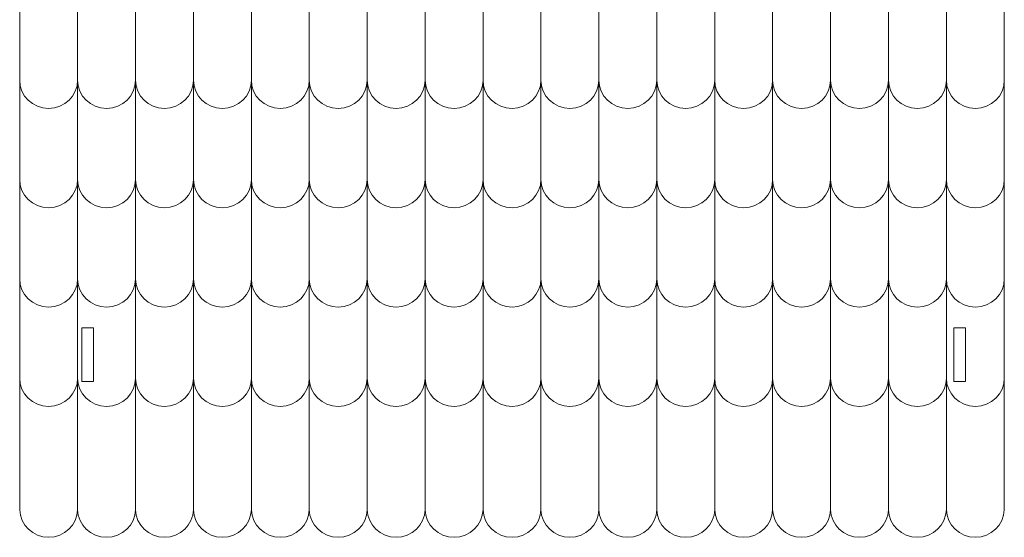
# Model space of a CAD drawing. Header units: centimetres. Extents: x -179 to 199, y -139 to 174.
# Tile 58 of 76: x -22 to -3, y 136 to 146. Entities that reach past the tile are written whole.
import ezdxf

# ---------------------------------------------------------------- set-up
doc = ezdxf.new("R2010")
doc.units = ezdxf.units.CM
doc.header["$MEASUREMENT"] = 0
doc.layers.add('Layer 1', color=7, linetype='Continuous')

msp = doc.modelspace()

# ---------------------------------------------------------------- linework, layer by layer
at = {"layer": 'Layer 1', "lineweight": 5}
for points, knots in [([(-21.81997, 156.72019), (-21.81997, 156.72019), (-2.827, 156.72019), (-2.827, 156.72019), (-2.827, 156.72019), (-2.827, 156.72019), (-2.827, 136.94858), (-2.827, 136.94858), (-2.827, 136.94858), (-2.827, 136.94858), (-2.82726, 136.94858), (-2.82726, 136.94858), (-2.82726, 136.94858), (-2.83421, 136.65546), (-3.08277, 136.41746), (-3.38568, 136.41746), (-3.38568, 136.41746), (-3.68859, 136.41746), (-3.93714, 136.65546), (-3.9441, 136.94858), (-3.9441, 136.94858), (-3.9441, 136.94858), (-3.94461, 136.94858), (-3.94461, 136.94858), (-3.94461, 136.94858), (-3.95157, 136.65546), (-4.20013, 136.41746), (-4.50278, 136.41746), (-4.50278, 136.41746), (-4.80594, 136.41746), (-5.0545, 136.65546), (-5.06145, 136.94858), (-5.06145, 136.94858), (-5.06145, 136.94858), (-5.06171, 136.94858), (-5.06171, 136.94858), (-5.06171, 136.94858), (-5.06867, 136.65546), (-5.31722, 136.41746), (-5.62013, 136.41746), (-5.62013, 136.41746), (-5.92304, 136.41746), (-6.17185, 136.65546), (-6.17855, 136.94858), (-6.17855, 136.94858), (-6.17855, 136.94858), (-6.17907, 136.94858), (-6.17907, 136.94858), (-6.17907, 136.94858), (-6.18602, 136.65546), (-6.43458, 136.41746), (-6.73749, 136.41746), (-6.73749, 136.41746), (-7.04039, 136.41746), (-7.28921, 136.65546), (-7.2959, 136.94858), (-7.2959, 136.94858), (-7.2959, 136.94858), (-7.29616, 136.94858), (-7.29616, 136.94858), (-7.29616, 136.94858), (-7.30312, 136.65546), (-7.55168, 136.41746), (-7.85484, 136.41746), (-7.85484, 136.41746), (-8.15749, 136.41746), (-8.4063, 136.65546), (-8.41326, 136.94858), (-8.41326, 136.94858), (-8.41326, 136.94858), (-8.41326, 136.94858), (-8.41326, 136.94858), (-8.41326, 136.94858), (-8.42047, 136.65546), (-8.66903, 136.41746), (-8.97194, 136.41746), (-8.97194, 136.41746), (-9.27484, 136.41746), (-9.5234, 136.65546), (-9.53036, 136.94858), (-9.53036, 136.94858), (-9.53036, 136.94858), (-9.53061, 136.94858), (-9.53061, 136.94858), (-9.53061, 136.94858), (-9.53757, 136.65546), (-9.78613, 136.41746), (-10.08903, 136.41746), (-10.08903, 136.41746), (-10.3922, 136.41746), (-10.64076, 136.65546), (-10.64771, 136.94858), (-10.64771, 136.94858), (-10.64771, 136.94858), (-10.64797, 136.94858), (-10.64797, 136.94858), (-10.64797, 136.94858), (-10.65466, 136.65546), (-10.90348, 136.41746), (-11.20639, 136.41746), (-11.20639, 136.41746), (-11.50929, 136.41746), (-11.75785, 136.65546), (-11.76481, 136.94858), (-11.76481, 136.94858), (-11.76481, 136.94858), (-11.76532, 136.94858), (-11.76532, 136.94858), (-11.76532, 136.94858), (-11.77202, 136.65546), (-12.02058, 136.41746), (-12.32348, 136.41746), (-12.32348, 136.41746), (-12.62639, 136.41746), (-12.87521, 136.65546), (-12.88216, 136.94858), (-12.88216, 136.94858), (-12.88216, 136.94858), (-12.88242, 136.94858), (-12.88242, 136.94858), (-12.88242, 136.94858), (-12.88937, 136.65546), (-13.13793, 136.41746), (-13.44084, 136.41746), (-13.44084, 136.41746), (-13.74375, 136.41746), (-13.99256, 136.65546), (-13.99926, 136.94858), (-13.99926, 136.94858), (-13.99926, 136.94858), (-13.99977, 136.94858), (-13.99977, 136.94858), (-13.99977, 136.94858), (-14.00647, 136.65546), (-14.25503, 136.41746), (-14.55819, 136.41746), (-14.55819, 136.41746), (-14.86084, 136.41746), (-15.10966, 136.65546), (-15.11661, 136.94858), (-15.11661, 136.94858), (-15.11661, 136.94858), (-15.11687, 136.94858), (-15.11687, 136.94858), (-15.11687, 136.94858), (-15.12383, 136.65546), (-15.37238, 136.41746), (-15.67555, 136.41746), (-15.67555, 136.41746), (-15.9782, 136.41746), (-16.22701, 136.65546), (-16.23371, 136.94858), (-16.23371, 136.94858), (-16.23371, 136.94858), (-16.23397, 136.94858), (-16.23397, 136.94858), (-16.23397, 136.94858), (-16.24092, 136.65546), (-16.48974, 136.41746), (-16.79264, 136.41746), (-16.79264, 136.41746), (-17.09555, 136.41746), (-17.34411, 136.65546), (-17.35106, 136.94858), (-17.35106, 136.94858), (-17.35106, 136.94858), (-17.35132, 136.94858), (-17.35132, 136.94858), (-17.35132, 136.94858), (-17.35828, 136.65546), (-17.60684, 136.41746), (-17.90974, 136.41746), (-17.90974, 136.41746), (-18.21265, 136.41746), (-18.46146, 136.65546), (-18.46816, 136.94858), (-18.46816, 136.94858), (-18.46816, 136.94858), (-18.46842, 136.94858), (-18.46842, 136.94858), (-18.46842, 136.94858), (-18.47537, 136.65546), (-18.72393, 136.41746), (-19.0271, 136.41746), (-19.0271, 136.41746), (-19.33, 136.41746), (-19.57856, 136.65546), (-19.58552, 136.94858), (-19.58552, 136.94858), (-19.58552, 136.94858), (-19.58577, 136.94858), (-19.58577, 136.94858), (-19.58577, 136.94858), (-19.59273, 136.65546), (-19.84129, 136.41746), (-20.14419, 136.41746), (-20.14419, 136.41746), (-20.4471, 136.41746), (-20.69592, 136.65546), (-20.70261, 136.94858), (-20.70261, 136.94858), (-20.70261, 136.94858), (-20.70313, 136.94858), (-20.70313, 136.94858), (-20.70313, 136.94858), (-20.70982, 136.65546), (-20.95838, 136.41746), (-21.26155, 136.41746), (-21.26155, 136.41746), (-21.56445, 136.41746), (-21.81301, 136.65546), (-21.81997, 136.94858), (-21.81997, 136.94858), (-21.81997, 136.94858), (-21.81997, 136.94858), (-21.81997, 136.94858), (-21.81997, 136.94858), (-21.81997, 136.94858), (-21.81997, 156.72019), (-21.81997, 156.72019)], [0, 0, 0, 0, 0.01785714, 0.01785714, 0.01785714, 0.01785714, 0.03571429, 0.03571429, 0.03571429, 0.03571429, 0.05357143, 0.05357143, 0.05357143, 0.05357143, 0.07142857, 0.07142857, 0.07142857, 0.07142857, 0.08928571, 0.08928571, 0.08928571, 0.08928571, 0.10714286, 0.10714286, 0.10714286, 0.10714286, 0.125, 0.125, 0.125, 0.125, 0.14285714, 0.14285714, 0.14285714, 0.14285714, 0.16071429, 0.16071429, 0.16071429, 0.16071429, 0.17857143, 0.17857143, 0.17857143, 0.17857143, 0.19642857, 0.19642857, 0.19642857, 0.19642857, 0.21428571, 0.21428571, 0.21428571, 0.21428571, 0.23214286, 0.23214286, 0.23214286, 0.23214286, 0.25, 0.25, 0.25, 0.25, 0.26785714, 0.26785714, 0.26785714, 0.26785714, 0.28571429, 0.28571429, 0.28571429, 0.28571429, 0.30357143, 0.30357143, 0.30357143, 0.30357143, 0.32142857, 0.32142857, 0.32142857, 0.32142857, 0.33928571, 0.33928571, 0.33928571, 0.33928571, 0.35714286, 0.35714286, 0.35714286, 0.35714286, 0.375, 0.375, 0.375, 0.375, 0.39285714, 0.39285714, 0.39285714, 0.39285714, 0.41071429, 0.41071429, 0.41071429, 0.41071429, 0.42857143, 0.42857143, 0.42857143, 0.42857143, 0.44642857, 0.44642857, 0.44642857, 0.44642857, 0.46428571, 0.46428571, 0.46428571, 0.46428571, 0.48214286, 0.48214286, 0.48214286, 0.48214286, 0.5, 0.5, 0.5, 0.5, 0.51785714, 0.51785714, 0.51785714, 0.51785714, 0.53571429, 0.53571429, 0.53571429, 0.53571429, 0.55357143, 0.55357143, 0.55357143, 0.55357143, 0.57142857, 0.57142857, 0.57142857, 0.57142857, 0.58928571, 0.58928571, 0.58928571, 0.58928571, 0.60714286, 0.60714286, 0.60714286, 0.60714286, 0.625, 0.625, 0.625, 0.625, 0.64285714, 0.64285714, 0.64285714, 0.64285714, 0.66071429, 0.66071429, 0.66071429, 0.66071429, 0.67857143, 0.67857143, 0.67857143, 0.67857143, 0.69642857, 0.69642857, 0.69642857, 0.69642857, 0.71428571, 0.71428571, 0.71428571, 0.71428571, 0.73214286, 0.73214286, 0.73214286, 0.73214286, 0.75, 0.75, 0.75, 0.75, 0.76785714, 0.76785714, 0.76785714, 0.76785714, 0.78571429, 0.78571429, 0.78571429, 0.78571429, 0.80357143, 0.80357143, 0.80357143, 0.80357143, 0.82142857, 0.82142857, 0.82142857, 0.82142857, 0.83928571, 0.83928571, 0.83928571, 0.83928571, 0.85714286, 0.85714286, 0.85714286, 0.85714286, 0.875, 0.875, 0.875, 0.875, 0.89285714, 0.89285714, 0.89285714, 0.89285714, 0.91071429, 0.91071429, 0.91071429, 0.91071429, 0.92857143, 0.92857143, 0.92857143, 0.92857143, 0.94642857, 0.94642857, 0.94642857, 0.94642857, 0.96428571, 0.96428571, 0.96428571, 0.96428571, 1, 1, 1, 1]), ([(-20.62045, 140.45802), (-20.62045, 140.45802), (-20.39558, 140.45802), (-20.39558, 140.45802), (-20.39558, 140.45802), (-20.39558, 140.45802), (-20.39558, 139.4218), (-20.39558, 139.4218), (-20.39558, 139.4218), (-20.39558, 139.4218), (-20.62045, 139.4218), (-20.62045, 139.4218), (-20.62045, 139.4218), (-20.62045, 139.4218), (-20.62045, 140.45802), (-20.62045, 140.45802)], [0, 0, 0, 0, 0.2, 0.2, 0.2, 0.2, 0.4, 0.4, 0.4, 0.4, 0.6, 0.6, 0.6, 0.6, 1, 1, 1, 1]), ([(-3.80166, 140.45802), (-3.80166, 140.45802), (-3.5768, 140.45802), (-3.5768, 140.45802), (-3.5768, 140.45802), (-3.5768, 140.45802), (-3.5768, 139.4218), (-3.5768, 139.4218), (-3.5768, 139.4218), (-3.5768, 139.4218), (-3.80166, 139.4218), (-3.80166, 139.4218), (-3.80166, 139.4218), (-3.80166, 139.4218), (-3.80166, 140.45802), (-3.80166, 140.45802)], [0, 0, 0, 0, 0.2, 0.2, 0.2, 0.2, 0.4, 0.4, 0.4, 0.4, 0.6, 0.6, 0.6, 0.6, 1, 1, 1, 1])]:
    msp.add_open_spline(points, degree=3, knots=knots, dxfattribs=at)
at = {"layer": 'Layer 1', "color": 12, "lineweight": 5}
for points in [[(-20.70261, 136.94858), (-20.70261, 136.94858), (-20.70287, 156.72019), (-20.70287, 156.72019)], [(-19.58552, 136.94858), (-19.58552, 136.94858), (-19.58552, 156.72019), (-19.58552, 156.72019)], [(-18.46816, 136.94858), (-18.46816, 136.94858), (-18.46842, 156.72019), (-18.46842, 156.72019)], [(-17.35106, 136.94858), (-17.35106, 136.94858), (-17.35132, 156.72019), (-17.35132, 156.72019)], [(-16.23371, 136.94858), (-16.23371, 136.94858), (-16.23397, 156.72019), (-16.23397, 156.72019)], [(-15.11636, 136.94858), (-15.11636, 136.94858), (-15.11661, 156.72019), (-15.11661, 156.72019)], [(-13.99926, 136.94858), (-13.99926, 136.94858), (-13.99926, 156.72019), (-13.99926, 156.72019)], [(-12.88216, 136.94858), (-12.88216, 136.94858), (-12.88216, 156.72019), (-12.88216, 156.72019)], [(-11.76481, 136.94858), (-11.76481, 136.94858), (-11.76481, 156.72019), (-11.76481, 156.72019)], [(-10.64771, 136.94858), (-10.64771, 136.94858), (-10.64771, 156.72019), (-10.64771, 156.72019)], [(-9.53036, 136.94858), (-9.53036, 136.94858), (-9.53036, 156.72019), (-9.53036, 156.72019)], [(-8.41326, 136.94858), (-8.41326, 136.94858), (-8.41326, 156.72019), (-8.41326, 156.72019)], [(-7.2959, 136.94858), (-7.2959, 136.94858), (-7.2959, 156.72019), (-7.2959, 156.72019)], [(-6.17855, 136.94858), (-6.17855, 136.94858), (-6.17881, 156.72019), (-6.17881, 156.72019)], [(-5.0612, 136.94858), (-5.0612, 136.94858), (-5.06145, 156.72019), (-5.06145, 156.72019)], [(-3.9441, 136.94858), (-3.9441, 136.94858), (-3.94436, 156.72019), (-3.94436, 156.72019)]]:
    msp.add_open_spline(points, degree=3, dxfattribs=at)
for points in [[(-21.81997, 145.23009), (-21.81997, 144.93104), (-21.56883, 144.68635), (-21.26155, 144.68635), (-21.26155, 144.68635), (-20.95426, 144.68635), (-20.70287, 144.93104), (-20.70287, 145.23009), (-20.70287, 145.23009), (-20.70287, 144.93104), (-20.45148, 144.68635), (-20.14419, 144.68635), (-20.14419, 144.68635), (-19.83717, 144.68635), (-19.58552, 144.93104), (-19.58552, 145.23009), (-19.58552, 145.23009), (-19.58552, 144.93104), (-19.33412, 144.68635), (-19.0271, 144.68635), (-19.0271, 144.68635), (-18.71981, 144.68635), (-18.46842, 144.93104), (-18.46842, 145.23009), (-18.46842, 145.23009), (-18.46842, 144.93104), (-18.21703, 144.68635), (-17.90974, 144.68635), (-17.90974, 144.68635), (-17.60271, 144.68635), (-17.35132, 144.93104), (-17.35132, 145.23009), (-17.35132, 145.23009), (-17.35132, 144.93104), (-17.09967, 144.68635), (-16.79264, 144.68635), (-16.79264, 144.68635), (-16.48536, 144.68635), (-16.23397, 144.93104), (-16.23397, 145.23009), (-16.23397, 145.23009), (-16.23397, 144.93104), (-15.98258, 144.68635), (-15.67555, 144.68635), (-15.67555, 144.68635), (-15.36826, 144.68635), (-15.11661, 144.93104), (-15.11661, 145.23009), (-15.11661, 145.23009), (-15.11661, 144.93104), (-14.86548, 144.68635), (-14.55819, 144.68635), (-14.55819, 144.68635), (-14.25091, 144.68635), (-13.99926, 144.93104), (-13.99926, 145.23009), (-13.99926, 145.23009), (-13.99926, 144.93104), (-13.74812, 144.68635), (-13.44084, 144.68635), (-13.44084, 144.68635), (-13.13355, 144.68635), (-12.88216, 144.93104), (-12.88216, 145.23009), (-12.88216, 145.23009), (-12.88216, 144.93104), (-12.63103, 144.68635), (-12.32348, 144.68635), (-12.32348, 144.68635), (-12.01646, 144.68635), (-11.76506, 144.93104), (-11.76506, 145.23009), (-11.76506, 145.23009), (-11.76506, 144.93104), (-11.51367, 144.68635), (-11.20639, 144.68635), (-11.20639, 144.68635), (-10.8991, 144.68635), (-10.64771, 144.93104), (-10.64771, 145.23009), (-10.64771, 145.23009), (-10.64771, 144.93104), (-10.39632, 144.68635), (-10.08903, 144.68635), (-10.08903, 144.68635), (-9.78201, 144.68635), (-9.53061, 144.93104), (-9.53061, 145.23009), (-9.53061, 145.23009), (-9.53061, 144.93104), (-9.27896, 144.68635), (-8.97194, 144.68635), (-8.97194, 144.68635), (-8.66465, 144.68635), (-8.41326, 144.93104), (-8.41326, 145.23009), (-8.41326, 145.23009), (-8.41326, 144.93104), (-8.16187, 144.68635), (-7.85484, 144.68635), (-7.85484, 144.68635), (-7.54755, 144.68635), (-7.2959, 144.93104), (-7.2959, 145.23009), (-7.2959, 145.23009), (-7.2959, 144.93104), (-7.04477, 144.68635), (-6.73749, 144.68635), (-6.73749, 144.68635), (-6.4302, 144.68635), (-6.17881, 144.93104), (-6.17881, 145.23009), (-6.17881, 145.23009), (-6.17881, 144.93104), (-5.92742, 144.68635), (-5.62013, 144.68635), (-5.62013, 144.68635), (-5.31285, 144.68635), (-5.06145, 144.93104), (-5.06145, 145.23009), (-5.06145, 145.23009), (-5.06145, 144.93104), (-4.81032, 144.68635), (-4.50278, 144.68635), (-4.50278, 144.68635), (-4.19575, 144.68635), (-3.94436, 144.93104), (-3.94436, 145.23009), (-3.94436, 145.23009), (-3.94436, 144.93104), (-3.69296, 144.68635), (-3.38568, 144.68635), (-3.38568, 144.68635), (-3.07839, 144.68635), (-2.827, 144.93104), (-2.827, 145.23009)], [(-21.81997, 143.31503), (-21.81997, 143.01598), (-21.56883, 142.77155), (-21.26155, 142.77155), (-21.26155, 142.77155), (-20.95426, 142.77155), (-20.70287, 143.01598), (-20.70287, 143.31503), (-20.70287, 143.31503), (-20.70287, 143.01598), (-20.45148, 142.77155), (-20.14419, 142.77155), (-20.14419, 142.77155), (-19.83717, 142.77155), (-19.58552, 143.01598), (-19.58552, 143.31503), (-19.58552, 143.31503), (-19.58552, 143.01598), (-19.33412, 142.77155), (-19.0271, 142.77155), (-19.0271, 142.77155), (-18.71981, 142.77155), (-18.46842, 143.01598), (-18.46842, 143.31503), (-18.46842, 143.31503), (-18.46842, 143.01598), (-18.21703, 142.77155), (-17.90974, 142.77155), (-17.90974, 142.77155), (-17.60271, 142.77155), (-17.35132, 143.01598), (-17.35132, 143.31503), (-17.35132, 143.31503), (-17.35132, 143.01598), (-17.09967, 142.77155), (-16.79264, 142.77155), (-16.79264, 142.77155), (-16.48536, 142.77155), (-16.23397, 143.01598), (-16.23397, 143.31503), (-16.23397, 143.31503), (-16.23397, 143.01598), (-15.98258, 142.77155), (-15.67555, 142.77155), (-15.67555, 142.77155), (-15.36826, 142.77155), (-15.11661, 143.01598), (-15.11661, 143.31503), (-15.11661, 143.31503), (-15.11661, 143.01598), (-14.86548, 142.77155), (-14.55819, 142.77155), (-14.55819, 142.77155), (-14.25091, 142.77155), (-13.99926, 143.01598), (-13.99926, 143.31503), (-13.99926, 143.31503), (-13.99926, 143.01598), (-13.74812, 142.77155), (-13.44084, 142.77155), (-13.44084, 142.77155), (-13.13355, 142.77155), (-12.88216, 143.01598), (-12.88216, 143.31503), (-12.88216, 143.31503), (-12.88216, 143.01598), (-12.63103, 142.77155), (-12.32348, 142.77155), (-12.32348, 142.77155), (-12.01646, 142.77155), (-11.76506, 143.01598), (-11.76506, 143.31503), (-11.76506, 143.31503), (-11.76506, 143.01598), (-11.51367, 142.77155), (-11.20639, 142.77155), (-11.20639, 142.77155), (-10.8991, 142.77155), (-10.64771, 143.01598), (-10.64771, 143.31503), (-10.64771, 143.31503), (-10.64771, 143.01598), (-10.39632, 142.77155), (-10.08903, 142.77155), (-10.08903, 142.77155), (-9.78201, 142.77155), (-9.53061, 143.01598), (-9.53061, 143.31503), (-9.53061, 143.31503), (-9.53061, 143.01598), (-9.27896, 142.77155), (-8.97194, 142.77155), (-8.97194, 142.77155), (-8.66465, 142.77155), (-8.41326, 143.01598), (-8.41326, 143.31503), (-8.41326, 143.31503), (-8.41326, 143.01598), (-8.16187, 142.77155), (-7.85484, 142.77155), (-7.85484, 142.77155), (-7.54755, 142.77155), (-7.2959, 143.01598), (-7.2959, 143.31503), (-7.2959, 143.31503), (-7.2959, 143.01598), (-7.04477, 142.77155), (-6.73749, 142.77155), (-6.73749, 142.77155), (-6.4302, 142.77155), (-6.17881, 143.01598), (-6.17881, 143.31503), (-6.17881, 143.31503), (-6.17881, 143.01598), (-5.92742, 142.77155), (-5.62013, 142.77155), (-5.62013, 142.77155), (-5.31285, 142.77155), (-5.06145, 143.01598), (-5.06145, 143.31503), (-5.06145, 143.31503), (-5.06145, 143.01598), (-4.81032, 142.77155), (-4.50278, 142.77155), (-4.50278, 142.77155), (-4.19575, 142.77155), (-3.94436, 143.01598), (-3.94436, 143.31503), (-3.94436, 143.31503), (-3.94436, 143.01598), (-3.69296, 142.77155), (-3.38568, 142.77155), (-3.38568, 142.77155), (-3.07839, 142.77155), (-2.827, 143.01598), (-2.827, 143.31503)], [(-21.81997, 141.40022), (-21.81997, 141.10118), (-21.56883, 140.85649), (-21.26155, 140.85649), (-21.26155, 140.85649), (-20.95426, 140.85649), (-20.70287, 141.10118), (-20.70287, 141.40022), (-20.70287, 141.40022), (-20.70287, 141.10118), (-20.45148, 140.85649), (-20.14419, 140.85649), (-20.14419, 140.85649), (-19.83717, 140.85649), (-19.58552, 141.10118), (-19.58552, 141.40022), (-19.58552, 141.40022), (-19.58552, 141.10118), (-19.33412, 140.85649), (-19.0271, 140.85649), (-19.0271, 140.85649), (-18.71981, 140.85649), (-18.46842, 141.10118), (-18.46842, 141.40022), (-18.46842, 141.40022), (-18.46842, 141.10118), (-18.21703, 140.85649), (-17.90974, 140.85649), (-17.90974, 140.85649), (-17.60271, 140.85649), (-17.35132, 141.10118), (-17.35132, 141.40022), (-17.35132, 141.40022), (-17.35132, 141.10118), (-17.09967, 140.85649), (-16.79264, 140.85649), (-16.79264, 140.85649), (-16.48536, 140.85649), (-16.23397, 141.10118), (-16.23397, 141.40022), (-16.23397, 141.40022), (-16.23397, 141.10118), (-15.98258, 140.85649), (-15.67555, 140.85649), (-15.67555, 140.85649), (-15.36826, 140.85649), (-15.11661, 141.10118), (-15.11661, 141.40022), (-15.11661, 141.40022), (-15.11661, 141.10118), (-14.86548, 140.85649), (-14.55819, 140.85649), (-14.55819, 140.85649), (-14.25091, 140.85649), (-13.99926, 141.10118), (-13.99926, 141.40022), (-13.99926, 141.40022), (-13.99926, 141.10118), (-13.74812, 140.85649), (-13.44084, 140.85649), (-13.44084, 140.85649), (-13.13355, 140.85649), (-12.88216, 141.10118), (-12.88216, 141.40022), (-12.88216, 141.40022), (-12.88216, 141.10118), (-12.63103, 140.85649), (-12.32348, 140.85649), (-12.32348, 140.85649), (-12.01646, 140.85649), (-11.76506, 141.10118), (-11.76506, 141.40022), (-11.76506, 141.40022), (-11.76506, 141.10118), (-11.51367, 140.85649), (-11.20639, 140.85649), (-11.20639, 140.85649), (-10.8991, 140.85649), (-10.64771, 141.10118), (-10.64771, 141.40022), (-10.64771, 141.40022), (-10.64771, 141.10118), (-10.39632, 140.85649), (-10.08903, 140.85649), (-10.08903, 140.85649), (-9.78201, 140.85649), (-9.53061, 141.10118), (-9.53061, 141.40022), (-9.53061, 141.40022), (-9.53061, 141.10118), (-9.27896, 140.85649), (-8.97194, 140.85649), (-8.97194, 140.85649), (-8.66465, 140.85649), (-8.41326, 141.10118), (-8.41326, 141.40022), (-8.41326, 141.40022), (-8.41326, 141.10118), (-8.16187, 140.85649), (-7.85484, 140.85649), (-7.85484, 140.85649), (-7.54755, 140.85649), (-7.2959, 141.10118), (-7.2959, 141.40022), (-7.2959, 141.40022), (-7.2959, 141.10118), (-7.04477, 140.85649), (-6.73749, 140.85649), (-6.73749, 140.85649), (-6.4302, 140.85649), (-6.17881, 141.10118), (-6.17881, 141.40022), (-6.17881, 141.40022), (-6.17881, 141.10118), (-5.92742, 140.85649), (-5.62013, 140.85649), (-5.62013, 140.85649), (-5.31285, 140.85649), (-5.06145, 141.10118), (-5.06145, 141.40022), (-5.06145, 141.40022), (-5.06145, 141.10118), (-4.81032, 140.85649), (-4.50278, 140.85649), (-4.50278, 140.85649), (-4.19575, 140.85649), (-3.94436, 141.10118), (-3.94436, 141.40022), (-3.94436, 141.40022), (-3.94436, 141.10118), (-3.69296, 140.85649), (-3.38568, 140.85649), (-3.38568, 140.85649), (-3.07839, 140.85649), (-2.827, 141.10118), (-2.827, 141.40022)], [(-21.81997, 139.48516), (-21.81997, 139.18612), (-21.56883, 138.94168), (-21.26155, 138.94168), (-21.26155, 138.94168), (-20.95426, 138.94168), (-20.70287, 139.18612), (-20.70287, 139.48516), (-20.70287, 139.48516), (-20.70287, 139.18612), (-20.45148, 138.94168), (-20.14419, 138.94168), (-20.14419, 138.94168), (-19.83717, 138.94168), (-19.58552, 139.18612), (-19.58552, 139.48516), (-19.58552, 139.48516), (-19.58552, 139.18612), (-19.33412, 138.94168), (-19.0271, 138.94168), (-19.0271, 138.94168), (-18.71981, 138.94168), (-18.46842, 139.18612), (-18.46842, 139.48516), (-18.46842, 139.48516), (-18.46842, 139.18612), (-18.21703, 138.94168), (-17.90974, 138.94168), (-17.90974, 138.94168), (-17.60271, 138.94168), (-17.35132, 139.18612), (-17.35132, 139.48516), (-17.35132, 139.48516), (-17.35132, 139.18612), (-17.09967, 138.94168), (-16.79264, 138.94168), (-16.79264, 138.94168), (-16.48536, 138.94168), (-16.23397, 139.18612), (-16.23397, 139.48516), (-16.23397, 139.48516), (-16.23397, 139.18612), (-15.98258, 138.94168), (-15.67555, 138.94168), (-15.67555, 138.94168), (-15.36826, 138.94168), (-15.11661, 139.18612), (-15.11661, 139.48516), (-15.11661, 139.48516), (-15.11661, 139.18612), (-14.86548, 138.94168), (-14.55819, 138.94168), (-14.55819, 138.94168), (-14.25091, 138.94168), (-13.99926, 139.18612), (-13.99926, 139.48516), (-13.99926, 139.48516), (-13.99926, 139.18612), (-13.74812, 138.94168), (-13.44084, 138.94168), (-13.44084, 138.94168), (-13.13355, 138.94168), (-12.88216, 139.18612), (-12.88216, 139.48516), (-12.88216, 139.48516), (-12.88216, 139.18612), (-12.63103, 138.94168), (-12.32348, 138.94168), (-12.32348, 138.94168), (-12.01646, 138.94168), (-11.76506, 139.18612), (-11.76506, 139.48516), (-11.76506, 139.48516), (-11.76506, 139.18612), (-11.51367, 138.94168), (-11.20639, 138.94168), (-11.20639, 138.94168), (-10.8991, 138.94168), (-10.64771, 139.18612), (-10.64771, 139.48516), (-10.64771, 139.48516), (-10.64771, 139.18612), (-10.39632, 138.94168), (-10.08903, 138.94168), (-10.08903, 138.94168), (-9.78201, 138.94168), (-9.53061, 139.18612), (-9.53061, 139.48516), (-9.53061, 139.48516), (-9.53061, 139.18612), (-9.27896, 138.94168), (-8.97194, 138.94168), (-8.97194, 138.94168), (-8.66465, 138.94168), (-8.41326, 139.18612), (-8.41326, 139.48516), (-8.41326, 139.48516), (-8.41326, 139.18612), (-8.16187, 138.94168), (-7.85484, 138.94168), (-7.85484, 138.94168), (-7.54755, 138.94168), (-7.2959, 139.18612), (-7.2959, 139.48516), (-7.2959, 139.48516), (-7.2959, 139.18612), (-7.04477, 138.94168), (-6.73749, 138.94168), (-6.73749, 138.94168), (-6.4302, 138.94168), (-6.17881, 139.18612), (-6.17881, 139.48516), (-6.17881, 139.48516), (-6.17881, 139.18612), (-5.92742, 138.94168), (-5.62013, 138.94168), (-5.62013, 138.94168), (-5.31285, 138.94168), (-5.06145, 139.18612), (-5.06145, 139.48516), (-5.06145, 139.48516), (-5.06145, 139.18612), (-4.81032, 138.94168), (-4.50278, 138.94168), (-4.50278, 138.94168), (-4.19575, 138.94168), (-3.94436, 139.18612), (-3.94436, 139.48516), (-3.94436, 139.48516), (-3.94436, 139.18612), (-3.69296, 138.94168), (-3.38568, 138.94168), (-3.38568, 138.94168), (-3.07839, 138.94168), (-2.827, 139.18612), (-2.827, 139.48516)]]:
    msp.add_open_spline(points, degree=3, knots=[0, 0, 0, 0, 0.02857143, 0.02857143, 0.02857143, 0.02857143, 0.05714286, 0.05714286, 0.05714286, 0.05714286, 0.08571429, 0.08571429, 0.08571429, 0.08571429, 0.11428571, 0.11428571, 0.11428571, 0.11428571, 0.14285714, 0.14285714, 0.14285714, 0.14285714, 0.17142857, 0.17142857, 0.17142857, 0.17142857, 0.2, 0.2, 0.2, 0.2, 0.22857143, 0.22857143, 0.22857143, 0.22857143, 0.25714286, 0.25714286, 0.25714286, 0.25714286, 0.28571429, 0.28571429, 0.28571429, 0.28571429, 0.31428571, 0.31428571, 0.31428571, 0.31428571, 0.34285714, 0.34285714, 0.34285714, 0.34285714, 0.37142857, 0.37142857, 0.37142857, 0.37142857, 0.4, 0.4, 0.4, 0.4, 0.42857143, 0.42857143, 0.42857143, 0.42857143, 0.45714286, 0.45714286, 0.45714286, 0.45714286, 0.48571429, 0.48571429, 0.48571429, 0.48571429, 0.51428571, 0.51428571, 0.51428571, 0.51428571, 0.54285714, 0.54285714, 0.54285714, 0.54285714, 0.57142857, 0.57142857, 0.57142857, 0.57142857, 0.6, 0.6, 0.6, 0.6, 0.62857143, 0.62857143, 0.62857143, 0.62857143, 0.65714286, 0.65714286, 0.65714286, 0.65714286, 0.68571429, 0.68571429, 0.68571429, 0.68571429, 0.71428571, 0.71428571, 0.71428571, 0.71428571, 0.74285714, 0.74285714, 0.74285714, 0.74285714, 0.77142857, 0.77142857, 0.77142857, 0.77142857, 0.8, 0.8, 0.8, 0.8, 0.82857143, 0.82857143, 0.82857143, 0.82857143, 0.85714286, 0.85714286, 0.85714286, 0.85714286, 0.88571429, 0.88571429, 0.88571429, 0.88571429, 0.91428571, 0.91428571, 0.91428571, 0.91428571, 0.94285714, 0.94285714, 0.94285714, 0.94285714, 1, 1, 1, 1], dxfattribs=at)

doc.saveas('drawing.dxf')
